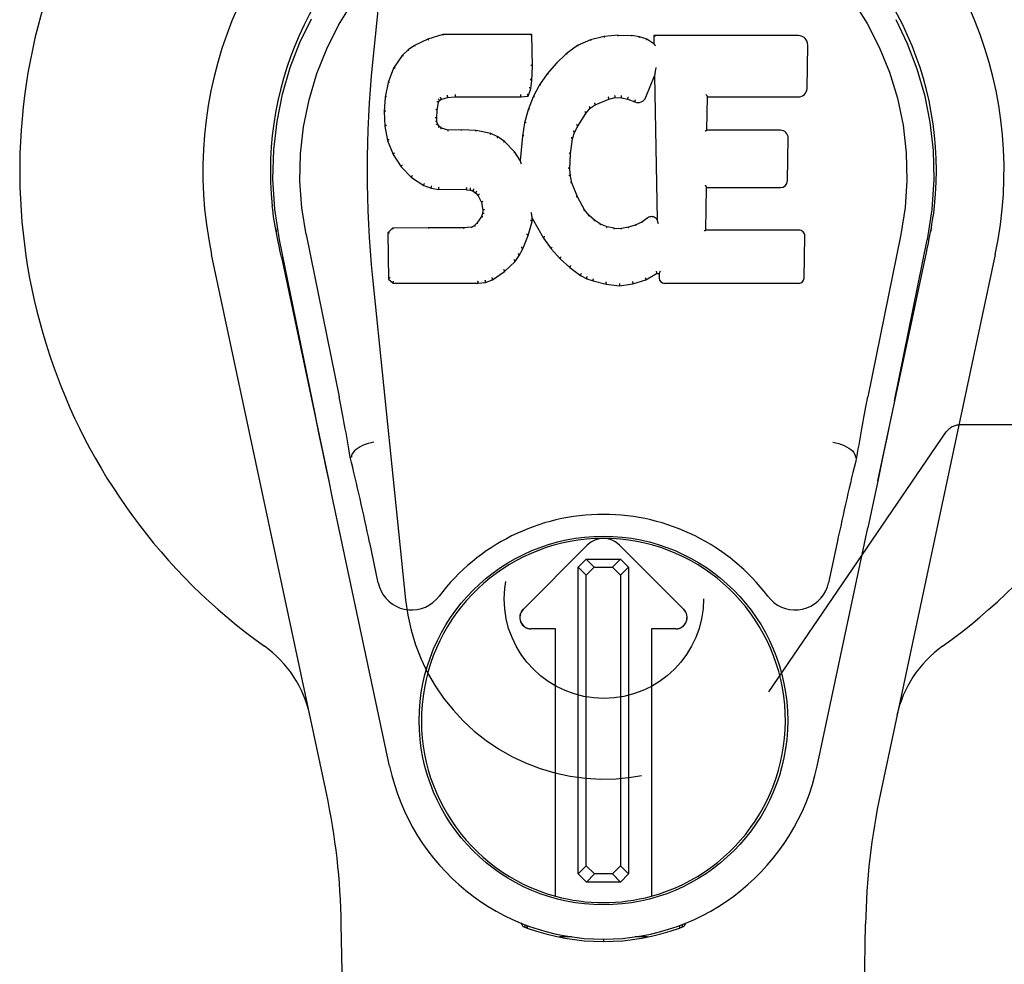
# Model space of a CAD drawing. Header units: inches. Extents: x 0 to 103, y 0 to 67.
# Tile 7 of 16: x 43.12 to 44.81, y 26.62 to 28.24. Entities that reach past the tile are written whole.
import ezdxf

# ---------------------------------------------------------------- set-up
doc = ezdxf.new("R2010")
doc.units = ezdxf.units.IN
doc.header["$LTSCALE"] = 5.686187
doc.header["$MEASUREMENT"] = 0
doc.linetypes.add('HIDDEN', pattern=[0.2, 0.1, -0.1])
doc.layers.add('DOOR_ASSEMBLY', color=7, linetype='CONTINUOUS')

msp = doc.modelspace()

# ---------------------------------------------------------------- linework, layer by layer
at = {"layer": 'DOOR_ASSEMBLY', "color": 8, "linetype": 'HIDDEN'}
for p, q in [((43.7841, 28.7228), (43.7274, 28.1693)), ((43.7274, 27.7994), (43.7841, 27.246)), ((44.714, 27.5347), (44.7151, 27.536)), ((45.0294, 27.5469), (44.7388, 27.5469)), ((44.4089, 27.0876), (44.714, 27.5347))]:
    msp.add_line(p, q, dxfattribs=at)
at = {"layer": 'DOOR_ASSEMBLY', "color": 7, "linetype": 'Continuous'}
for p, q in [((43.8484, 28.2178), (43.8226, 28.2096)), ((44.0013, 28.2178), (43.8484, 28.2178)), ((43.8485, 28.2172), (43.8484, 28.2178)), ((44.0007, 28.2172), (44.0013, 28.2178)), ((44.0025, 28.163), (44.0013, 28.2178)), ((44.126, 28.214), (44.1024, 28.2086)), ((44.1496, 28.2164), (44.126, 28.214)), ((44.1261, 28.2134), (44.126, 28.214)), ((44.1496, 28.2164), (44.1736, 28.2159)), ((44.1496, 28.2157), (44.1496, 28.2164)), ((44.1735, 28.2153), (44.1736, 28.2159)), ((44.1864, 28.2139), (44.1736, 28.2159)), ((44.1863, 28.2133), (44.1864, 28.2139)), ((44.1993, 28.2097), (44.1864, 28.2139)), ((44.4599, 28.2158), (44.2111, 28.2158)), ((44.2118, 28.2152), (44.2111, 28.2158)), ((44.2111, 28.2158), (44.2114, 28.2017)), ((43.7995, 28.199), (43.7884, 28.1913)), ((43.8226, 28.2096), (43.7995, 28.199)), ((43.7998, 28.1984), (43.7995, 28.199)), ((43.8229, 28.209), (43.8226, 28.2096)), ((44.0799, 28.1987), (44.0603, 28.1844)), ((44.1024, 28.2086), (44.0799, 28.1987)), ((44.0802, 28.1981), (44.0799, 28.1987)), ((44.1026, 28.208), (44.1024, 28.2086)), ((44.199, 28.2091), (44.1993, 28.2097)), ((44.2114, 28.2017), (44.1993, 28.2097)), ((44.2114, 28.2017), (44.212, 28.2006)), ((44.4747, 28.125), (44.476, 28.1994)), ((43.7785, 28.1818), (43.7637, 28.16)), ((43.7884, 28.1913), (43.7785, 28.1818)), ((43.7789, 28.1814), (43.7785, 28.1818)), ((43.7888, 28.1908), (43.7884, 28.1913)), ((44.0603, 28.1844), (44.0432, 28.168)), ((44.0607, 28.1839), (44.0603, 28.1844)), ((44.0011, 28.1386), (44.0025, 28.163)), ((44.0019, 28.163), (44.0025, 28.163)), ((44.0432, 28.168), (44.028, 28.1502)), ((44.0436, 28.1676), (44.0432, 28.168)), ((43.7637, 28.16), (43.754, 28.1353)), ((43.7643, 28.1597), (43.7637, 28.16)), ((44.028, 28.1502), (44.0147, 28.131)), ((44.0285, 28.1499), (44.028, 28.1502)), ((44.1975, 28.11), (44.2123, 28.1468)), ((44.2129, 28.1497), (44.2123, 28.1468)), ((44.2123, 28.1468), (44.2167, 27.8996)), ((44.2131, 28.1515), (44.213, 28.151)), ((44.2132, 28.1523), (44.2131, 28.1515)), ((44.2133, 28.153), (44.2132, 28.1523)), ((44.2135, 28.1541), (44.2133, 28.153)), ((44.2137, 28.1551), (44.2135, 28.1541)), ((44.2139, 28.1564), (44.2137, 28.1551)), ((44.2141, 28.1578), (44.2139, 28.1564)), ((44.2145, 28.1597), (44.2141, 28.1578)), ((44.2147, 28.1608), (44.2145, 28.1597)), ((43.754, 28.1353), (43.749, 28.1102)), ((43.7546, 28.1351), (43.754, 28.1353)), ((43.9995, 28.1243), (44.0011, 28.1386)), ((44.0005, 28.1387), (44.0011, 28.1386)), ((44.0147, 28.131), (44.0036, 28.1103)), ((44.0152, 28.1306), (44.0147, 28.131)), ((43.8694, 28.1144), (43.8694, 28.113)), ((43.8694, 28.1111), (43.8695, 28.1105)), ((43.9824, 28.113), (43.9823, 28.1144)), ((43.9824, 28.1105), (43.9951, 28.1116)), ((43.9824, 28.1111), (43.9824, 28.1105)), ((43.9946, 28.1121), (43.9951, 28.1116)), ((43.9951, 28.1116), (43.9995, 28.1243)), ((43.999, 28.1244), (43.9995, 28.1243)), ((44.3027, 28.111), (44.3033, 28.1104)), ((43.749, 28.1102), (43.7476, 28.0853)), ((43.7496, 28.1101), (43.749, 28.1102)), ((43.8386, 28.0876), (43.8406, 28.1006)), ((43.84, 28.1008), (43.8406, 28.1006)), ((43.8406, 28.1006), (43.8422, 28.1039)), ((43.8417, 28.1043), (43.8422, 28.1039)), ((43.8422, 28.1039), (43.8448, 28.106)), ((43.8445, 28.1065), (43.8448, 28.106)), ((43.8448, 28.106), (43.8561, 28.1095)), ((43.856, 28.11), (43.8561, 28.1095)), ((43.8561, 28.1095), (43.8695, 28.1105)), ((43.8695, 28.1105), (43.9824, 28.1105)), ((44.0036, 28.1103), (43.995, 28.0884)), ((44.0042, 28.11), (44.0036, 28.1103)), ((44.1015, 28.0908), (44.1103, 28.0968)), ((44.11, 28.0973), (44.1103, 28.0968)), ((44.1103, 28.0968), (44.1336, 28.1065)), ((44.1335, 28.107), (44.1336, 28.1065)), ((44.1336, 28.1065), (44.1444, 28.1092)), ((44.1443, 28.1098), (44.1444, 28.1092)), ((44.1444, 28.1092), (44.1553, 28.1091)), ((44.1554, 28.1096), (44.1553, 28.1091)), ((44.1553, 28.1091), (44.1667, 28.1064)), ((44.1669, 28.1069), (44.1667, 28.1064)), ((44.1667, 28.1064), (44.1783, 28.1019)), ((44.1786, 28.1024), (44.1783, 28.1019)), ((44.3023, 28.0532), (44.3033, 28.1104)), ((44.3033, 28.1104), (44.4599, 28.1104)), ((43.7482, 28.0853), (43.7476, 28.0853)), ((43.7476, 28.0853), (43.7488, 28.0603)), ((43.8377, 28.0736), (43.8386, 28.0876)), ((43.838, 28.0876), (43.8386, 28.0876)), ((43.995, 28.0884), (43.989, 28.0659)), ((43.9956, 28.0882), (43.995, 28.0884)), ((44.0804, 28.06), (44.0944, 28.0821)), ((44.0939, 28.0824), (44.0944, 28.0821)), ((44.0944, 28.0821), (44.1015, 28.0908)), ((44.1011, 28.0912), (44.1015, 28.0908)), ((43.7494, 28.0603), (43.7488, 28.0603)), ((43.7488, 28.0603), (43.7534, 28.0354)), ((43.8371, 28.0736), (43.8377, 28.0736)), ((43.8376, 28.0676), (43.8381, 28.0677)), ((43.8381, 28.0677), (43.8377, 28.0736)), ((43.8396, 28.063), (43.8381, 28.0677)), ((43.839, 28.0627), (43.8396, 28.063)), ((43.8423, 28.0593), (43.8396, 28.063)), ((43.989, 28.0659), (43.9852, 28.0432)), ((43.9896, 28.0658), (43.989, 28.0659)), ((44.0799, 28.0603), (44.0804, 28.06)), ((43.8418, 28.0589), (43.8423, 28.0593)), ((43.8459, 28.0566), (43.8423, 28.0593)), ((43.8457, 28.056), (43.8459, 28.0566)), ((43.8574, 28.0534), (43.8459, 28.0566)), ((43.8805, 28.0541), (43.8574, 28.0534)), ((43.8574, 28.0527), (43.8574, 28.0534)), ((43.8804, 28.0529), (43.8805, 28.0535)), ((43.9055, 28.0528), (43.8805, 28.0541)), ((43.8805, 28.0535), (43.8805, 28.0541)), ((43.9054, 28.0522), (43.9055, 28.0528)), ((43.9306, 28.0473), (43.9055, 28.0528)), ((43.9304, 28.0467), (43.9306, 28.0473)), ((43.9431, 28.0416), (43.9306, 28.0473)), ((43.9852, 28.0432), (43.9815, 28.001)), ((43.9857, 28.0431), (43.9852, 28.0432)), ((44.0714, 28.0382), (44.0749, 28.0493)), ((44.0744, 28.0495), (44.0749, 28.0493)), ((44.0749, 28.0493), (44.0804, 28.06)), ((44.3017, 28.0526), (44.3023, 28.0532)), ((44.4289, 28.0532), (44.3023, 28.0532)), ((43.754, 28.0356), (43.7534, 28.0354)), ((43.7534, 28.0354), (43.7627, 28.0117)), ((43.9428, 28.041), (43.9431, 28.0416)), ((43.9542, 28.0337), (43.9431, 28.0416)), ((43.9538, 28.0333), (43.9542, 28.0337)), ((43.9723, 28.0155), (43.9542, 28.0337)), ((44.0679, 28.0126), (44.0714, 28.0382)), ((44.0708, 28.0383), (44.0714, 28.0382)), ((44.441, 27.9665), (44.4423, 28.0396)), ((43.7632, 28.012), (43.7627, 28.0117)), ((43.7627, 28.0117), (43.7767, 27.9903)), ((43.9719, 28.0151), (43.9723, 28.0155)), ((43.9815, 28.001), (43.9723, 28.0155)), ((44.0667, 27.9865), (44.0679, 28.0126)), ((44.0673, 28.0126), (44.0679, 28.0126)), ((43.982, 27.9992), (43.9815, 28.001)), ((43.7772, 27.9907), (43.7767, 27.9903)), ((43.7767, 27.9903), (43.7945, 27.972)), ((44.0661, 27.9865), (44.0667, 27.9865)), ((44.0677, 27.9744), (44.0667, 27.9865)), ((43.7948, 27.9725), (43.7945, 27.972)), ((43.7945, 27.972), (43.8159, 27.9582)), ((43.8161, 27.9587), (43.8159, 27.9582)), ((44.0671, 27.9743), (44.0677, 27.9744)), ((44.0703, 27.9625), (44.0677, 27.9744)), ((44.0697, 27.9623), (44.0703, 27.9625)), ((44.0797, 27.9385), (44.0703, 27.9625)), ((43.8159, 27.9582), (43.8285, 27.9535)), ((43.8286, 27.9541), (43.8285, 27.9535)), ((43.8285, 27.9535), (43.8414, 27.9513)), ((43.8415, 27.9519), (43.8414, 27.9513)), ((43.8892, 27.9509), (43.8414, 27.9513)), ((43.8892, 27.9514), (43.8892, 27.9509)), ((43.8892, 27.9509), (43.8956, 27.9503)), ((43.8957, 27.9508), (43.8956, 27.9503)), ((43.8956, 27.9503), (43.9007, 27.9486)), ((43.9009, 27.9491), (43.9007, 27.9486)), ((43.9007, 27.9486), (43.9051, 27.9452)), ((43.9055, 27.9457), (43.9051, 27.9452)), ((43.9051, 27.9452), (43.9091, 27.9406)), ((44.3005, 27.8816), (44.3018, 27.9547)), ((44.3012, 27.9552), (44.3018, 27.9547)), ((44.3018, 27.9547), (44.4289, 27.9547)), ((43.9095, 27.941), (43.9091, 27.9406)), ((43.9091, 27.9406), (43.9149, 27.9289)), ((43.9155, 27.9291), (43.9149, 27.9289)), ((43.9149, 27.9289), (43.9173, 27.9156)), ((44.0792, 27.9383), (44.0797, 27.9385)), ((44.0922, 27.9162), (44.0797, 27.9385)), ((43.9168, 27.9098), (43.915, 27.9046)), ((43.9173, 27.9156), (43.9168, 27.9098)), ((43.9174, 27.9096), (43.9168, 27.9098)), ((43.9179, 27.9156), (43.9173, 27.9156)), ((44.0006, 27.9107), (44.0004, 27.9118)), ((44.0008, 27.91), (44.0006, 27.9107)), ((44.0009, 27.9094), (44.0008, 27.91)), ((44.001, 27.9087), (44.0009, 27.9094)), ((44.0012, 27.9081), (44.001, 27.9087)), ((44.0013, 27.9075), (44.0012, 27.9081)), ((44.0917, 27.9158), (44.0922, 27.9162)), ((44.1001, 27.9068), (44.0922, 27.9162)), ((43.9067, 27.8936), (43.9022, 27.8891)), ((43.915, 27.9046), (43.9067, 27.8936)), ((43.9072, 27.8931), (43.9067, 27.8936)), ((43.9155, 27.9043), (43.915, 27.9046)), ((43.9948, 27.872), (44.0017, 27.896)), ((44.0011, 27.8961), (44.0017, 27.896)), ((44.0014, 27.9068), (44.0013, 27.9075)), ((44.0017, 27.896), (44.0022, 27.9019)), ((44.0022, 27.9019), (44.0018, 27.9038)), ((44.0022, 27.9019), (44.0214, 27.8679)), ((44.0996, 27.9064), (44.1001, 27.9068)), ((44.1094, 27.8985), (44.1001, 27.9068)), ((44.109, 27.898), (44.1094, 27.8985)), ((44.1196, 27.8916), (44.1094, 27.8985)), ((44.1193, 27.891), (44.1196, 27.8916)), ((44.1307, 27.8871), (44.1196, 27.8916)), ((44.1906, 27.8954), (44.1793, 27.8901)), ((44.2011, 27.9025), (44.1906, 27.8954)), ((44.191, 27.8948), (44.1906, 27.8954)), ((44.2014, 27.902), (44.2011, 27.9025)), ((44.2173, 27.8975), (44.2167, 27.8996)), ((44.2167, 27.8996), (44.2167, 27.8996)), ((44.2194, 27.8921), (44.2187, 27.8942)), ((43.5609, 27.8827), (43.5604, 27.8855)), ((43.5627, 27.8733), (43.5609, 27.8827)), ((43.5614, 27.8808), (43.5619, 27.8784)), ((43.613, 27.874), (43.67, 27.595)), ((43.7617, 27.8847), (43.7537, 27.8766)), ((43.7543, 27.8764), (43.7537, 27.8766)), ((43.7537, 27.8766), (43.7551, 27.7974)), ((43.8234, 27.8853), (43.7617, 27.8847)), ((43.7619, 27.8841), (43.7617, 27.8847)), ((43.8841, 27.8856), (43.8234, 27.8853)), ((43.8234, 27.8847), (43.8234, 27.8853)), ((43.8234, 27.8847), (43.8234, 27.8841)), ((43.8977, 27.8867), (43.8841, 27.8856)), ((43.8841, 27.885), (43.8841, 27.8856)), ((43.9022, 27.8891), (43.8977, 27.8867)), ((43.8979, 27.8861), (43.8977, 27.8867)), ((43.9026, 27.8886), (43.9022, 27.8891)), ((44.1306, 27.8865), (44.1307, 27.8871)), ((44.1429, 27.8849), (44.1307, 27.8871)), ((44.1429, 27.8849), (44.1553, 27.8844)), ((44.1429, 27.8843), (44.1429, 27.8849)), ((44.1674, 27.8863), (44.1553, 27.8844)), ((44.1554, 27.8838), (44.1553, 27.8844)), ((44.1793, 27.8901), (44.1674, 27.8863)), ((44.1675, 27.8857), (44.1674, 27.8863)), ((44.1796, 27.8895), (44.1793, 27.8901)), ((44.2999, 27.881), (44.3005, 27.8816)), ((44.4605, 27.8816), (44.3005, 27.8816)), ((44.636, 27.874), (44.579, 27.595)), ((44.686, 27.8722), (44.6876, 27.8805)), ((44.6876, 27.8808), (44.6871, 27.8784)), ((44.6876, 27.8805), (44.6885, 27.8855)), ((44.688, 27.8832), (44.6876, 27.8808)), ((44.6885, 27.8855), (44.688, 27.8832)), ((43.5633, 27.8703), (43.5627, 27.8733)), ((43.5639, 27.8672), (43.5633, 27.8703)), ((43.5645, 27.864), (43.5639, 27.8672)), ((43.5666, 27.8541), (43.5645, 27.864)), ((43.624, 27.5879), (43.5675, 27.8648)), ((43.9856, 27.8492), (43.9948, 27.872)), ((43.9943, 27.8722), (43.9948, 27.872)), ((44.0218, 27.8682), (44.0214, 27.8679)), ((44.0214, 27.8679), (44.0346, 27.8492)), ((44.4696, 27.7989), (44.4709, 27.8711)), ((44.625, 27.5879), (44.6815, 27.8648)), ((44.6814, 27.8492), (44.6834, 27.8591)), ((44.6834, 27.8591), (44.685, 27.8668)), ((44.685, 27.8668), (44.6855, 27.8695)), ((44.6855, 27.8695), (44.686, 27.8722)), ((43.5686, 27.8443), (43.5666, 27.8541)), ((43.5706, 27.8348), (43.5686, 27.8443)), ((43.9798, 27.838), (43.9856, 27.8492)), ((43.9851, 27.8495), (43.9856, 27.8492)), ((44.035, 27.8495), (44.0346, 27.8492)), ((44.0346, 27.8492), (44.0499, 27.8323)), ((43.648, 26.9138), (43.4506, 27.8398)), ((43.5706, 27.8348), (43.6525, 27.4506)), ((43.9546, 27.8102), (43.9725, 27.8274)), ((43.972, 27.8278), (43.9725, 27.8274)), ((43.9725, 27.8274), (43.9798, 27.838)), ((43.9793, 27.8383), (43.9798, 27.838)), ((44.0503, 27.8327), (44.0499, 27.8323)), ((44.0499, 27.8323), (44.0669, 27.8171)), ((44.5965, 27.4506), (44.6783, 27.8348)), ((44.7983, 27.8398), (44.601, 26.9138)), ((43.9338, 27.796), (43.9546, 27.8102)), ((43.9543, 27.8106), (43.9546, 27.8102)), ((44.0673, 27.8175), (44.0669, 27.8171)), ((44.0669, 27.8171), (44.0852, 27.8032)), ((44.1972, 27.7959), (44.2158, 27.8071)), ((44.2156, 27.8076), (44.2158, 27.8071)), ((44.2158, 27.8071), (44.2202, 27.8071)), ((44.2207, 27.8076), (44.2202, 27.8071)), ((44.2202, 27.8071), (44.2203, 27.7989)), ((43.7557, 27.7976), (43.7551, 27.7974)), ((43.7551, 27.7974), (43.7627, 27.79)), ((43.7629, 27.7905), (43.7627, 27.79)), ((43.7627, 27.79), (43.9088, 27.79)), ((43.9088, 27.79), (43.9216, 27.7916)), ((43.9088, 27.7905), (43.9088, 27.79)), ((43.9215, 27.7922), (43.9216, 27.7916)), ((43.9216, 27.7916), (43.9338, 27.796)), ((43.9335, 27.7965), (43.9338, 27.796)), ((44.0855, 27.8036), (44.0852, 27.8032)), ((44.0852, 27.8032), (44.0957, 27.7978)), ((44.0959, 27.7983), (44.0957, 27.7978)), ((44.0957, 27.7978), (44.1067, 27.794)), ((44.1069, 27.7946), (44.1067, 27.794)), ((44.1067, 27.794), (44.129, 27.7884)), ((44.1749, 27.7896), (44.175, 27.789)), ((44.175, 27.789), (44.1972, 27.7959)), ((44.1969, 27.7964), (44.1972, 27.7959)), ((44.2294, 27.79), (44.4605, 27.79)), ((44.1291, 27.7889), (44.129, 27.7884)), ((44.129, 27.7884), (44.1519, 27.7858)), ((44.1519, 27.7858), (44.175, 27.789)), ((44.1519, 27.7864), (44.1519, 27.7858)), ((43.6911, 27.4912), (43.689, 27.4909)), ((44.5579, 27.4912), (44.5599, 27.4909)), ((44.5851, 27.3966), (44.5794, 27.3698)), ((43.7568, 26.9602), (43.6695, 27.3698)), ((44.4922, 26.9602), (44.5794, 27.3698)), ((43.7372, 27.2754), (43.7225, 27.3445)), ((43.9863, 27.2296), (44.0966, 27.34)), ((44.0967, 27.3399), (43.9864, 27.2295)), ((44.2626, 27.2295), (44.1522, 27.3399)), ((44.1523, 27.34), (44.2627, 27.2296)), ((44.5265, 27.3445), (44.5118, 27.2754)), ((44.0812, 27.3021), (44.095, 27.3161)), ((44.095, 27.3161), (44.1538, 27.3161)), ((44.095, 27.3161), (44.1088, 27.3023)), ((44.1401, 27.3023), (44.1538, 27.3161)), ((44.1538, 27.3161), (44.1678, 27.3022)), ((44.0949, 27.2883), (44.0812, 27.3021)), ((44.0812, 26.7748), (44.0812, 27.3021)), ((44.1088, 27.3023), (44.0949, 27.2883)), ((44.1088, 27.3023), (44.1401, 27.3023)), ((44.154, 27.2884), (44.1401, 27.3023)), ((44.1678, 27.3022), (44.154, 27.2884)), ((44.1678, 27.3022), (44.1678, 26.7749)), ((44.0949, 26.7885), (44.0949, 27.2883)), ((44.154, 27.2884), (44.154, 26.7886)), ((44.0419, 27.1961), (44.0002, 27.1961)), ((44.0418, 27.196), (44.0002, 27.196)), ((44.0418, 27.196), (44.0419, 27.1961)), ((44.0418, 26.7366), (44.0418, 27.196)), ((44.0419, 26.7366), (44.0419, 27.1961)), ((44.2488, 27.1961), (44.207, 27.1961)), ((44.2072, 27.196), (44.207, 27.1961)), ((44.207, 27.1961), (44.207, 26.7366)), ((44.2488, 27.196), (44.2072, 27.196)), ((44.2072, 27.196), (44.2072, 26.7366)), ((44.0812, 26.7748), (44.0949, 26.7885)), ((44.0951, 26.7609), (44.0812, 26.7748)), ((44.0949, 26.7885), (44.1089, 26.7747)), ((44.1089, 26.7747), (44.0951, 26.7609)), ((44.1402, 26.7747), (44.1089, 26.7747)), ((44.1402, 26.7747), (44.154, 26.7886)), ((44.154, 26.7609), (44.1402, 26.7747)), ((44.154, 26.7886), (44.1678, 26.7749)), ((44.1678, 26.7749), (44.154, 26.7609)), ((44.154, 26.7609), (44.0951, 26.7609)), ((43.9857, 26.6849), (43.983, 26.6906)), ((44.266, 26.6906), (44.2632, 26.6849)), ((43.746, 22.5489), (43.6737, 26.6883)), ((43.9893, 26.688), (43.9892, 26.6835)), ((44.2597, 26.688), (44.2597, 26.6835)), ((44.503, 22.5489), (44.5752, 26.6883)), ((44.0698, 26.6668), (44.0488, 26.6665)), ((44.1245, 26.6626), (44.1245, 26.6586)), ((44.2001, 26.6665), (44.1792, 26.6668))]:
    msp.add_line(p, q, dxfattribs=at)
for points in [[(43.613, 27.874), (43.6057, 27.9197), (43.6026, 27.9658), (43.6036, 28.0126), (43.6087, 28.0592), (43.6182, 28.1055), (43.6317, 28.1505), (43.6487, 28.1933), (43.669, 28.2335), (43.692, 28.2707)], [(44.5547, 28.2741), (44.5781, 28.2368), (44.5988, 28.1962), (44.6164, 28.1531), (44.6301, 28.1081), (44.6398, 28.0617)], [(43.5675, 27.8647), (43.5593, 27.9174), (43.5561, 27.9691), (43.5575, 28.0194), (43.5631, 28.0681), (43.5727, 28.1154), (43.586, 28.1607), (43.6026, 28.2039), (43.6223, 28.2449)], [(44.6273, 28.2437), (44.647, 28.2023), (44.6636, 28.1589), (44.6766, 28.1139), (44.686, 28.0671), (44.6916, 28.0184), (44.6929, 27.9682), (44.6896, 27.9168), (44.6815, 27.8647)], [(43.8485, 28.2172), (43.8485, 28.2172), (43.8486, 28.2171), (43.8486, 28.2171), (43.8487, 28.2169), (43.8487, 28.2168), (43.8488, 28.2166)], [(44.0001, 28.2172), (43.9999, 28.2172), (43.9997, 28.2171), (43.9995, 28.2171), (43.9993, 28.2169), (43.999, 28.2168), (43.9988, 28.2166)], [(44.1264, 28.2128), (44.1264, 28.213), (44.1263, 28.2131), (44.1263, 28.2132), (44.1262, 28.2133), (44.1262, 28.2134), (44.1261, 28.2134)], [(44.1497, 28.2151), (44.1496, 28.2153), (44.1496, 28.2154), (44.1496, 28.2156), (44.1496, 28.2156), (44.1496, 28.2157), (44.1496, 28.2157)], [(44.1734, 28.2147), (44.1734, 28.2149), (44.1734, 28.215), (44.1735, 28.2151), (44.1735, 28.2152), (44.1735, 28.2153), (44.1735, 28.2153)], [(44.1858, 28.2128), (44.1859, 28.2129), (44.186, 28.2131), (44.1861, 28.2132), (44.1861, 28.2133), (44.1862, 28.2133), (44.1863, 28.2133)], [(44.2138, 28.2146), (44.2135, 28.2147), (44.2132, 28.2149), (44.213, 28.215), (44.2128, 28.2151), (44.2126, 28.2151), (44.2124, 28.2151)], [(43.7999, 28.1985), (43.8, 28.1985), (43.8001, 28.1985), (43.8002, 28.1985), (43.8004, 28.1984), (43.8006, 28.1983), (43.8008, 28.1981)], [(43.8229, 28.209), (43.823, 28.209), (43.8231, 28.209), (43.8232, 28.2089), (43.8233, 28.2088), (43.8234, 28.2087), (43.8236, 28.2086)], [(44.0812, 28.1978), (44.081, 28.198), (44.0808, 28.1981), (44.0806, 28.1981), (44.0805, 28.1982), (44.0804, 28.1982), (44.0802, 28.1981)], [(44.1032, 28.2075), (44.1031, 28.2077), (44.103, 28.2078), (44.1029, 28.2079), (44.1028, 28.208), (44.1027, 28.208), (44.1026, 28.208)], [(44.1982, 28.2087), (44.1983, 28.2089), (44.1985, 28.209), (44.1986, 28.2091), (44.1988, 28.2091), (44.1989, 28.2092), (44.199, 28.2091)], [(44.214, 28.1983), (44.2137, 28.1987), (44.2135, 28.1991), (44.2132, 28.1995), (44.2129, 28.1999), (44.2127, 28.2001), (44.2124, 28.2003)], [(43.779, 28.1814), (43.7792, 28.1815), (43.7794, 28.1816), (43.7796, 28.1816), (43.7799, 28.1816), (43.7802, 28.1815), (43.7804, 28.1814)], [(43.7888, 28.1908), (43.789, 28.1909), (43.7891, 28.1909), (43.7893, 28.1909), (43.7895, 28.1909), (43.7897, 28.1908), (43.79, 28.1906)], [(44.0619, 28.1837), (44.0616, 28.1839), (44.0614, 28.184), (44.0612, 28.184), (44.061, 28.184), (44.0608, 28.184), (44.0606, 28.1839)], [(44.0019, 28.163), (44.0018, 28.1634), (44.0016, 28.1638), (44.0013, 28.164), (44.0009, 28.1642), (44.0004, 28.1644), (43.9999, 28.1644)], [(44.045, 28.1676), (44.0448, 28.1677), (44.0445, 28.1678), (44.0443, 28.1678), (44.044, 28.1678), (44.0438, 28.1677), (44.0436, 28.1675)], [(43.7643, 28.1597), (43.7645, 28.1599), (43.7647, 28.16), (43.765, 28.1601), (43.7653, 28.1602), (43.7657, 28.1602), (43.766, 28.1601)], [(44.03, 28.15), (44.0297, 28.1501), (44.0294, 28.1502), (44.0292, 28.1502), (44.0289, 28.1501), (44.0287, 28.15), (44.0285, 28.1498)], [(44.213, 28.151), (44.213, 28.1508), (44.213, 28.1507), (44.2129, 28.1505)], [(44.2129, 28.1505), (44.2129, 28.1502), (44.2129, 28.1501), (44.2129, 28.1499)], [(43.7547, 28.1352), (43.7548, 28.1354), (43.7551, 28.1356), (43.7554, 28.1358), (43.7557, 28.1359), (43.7561, 28.1359), (43.7565, 28.1359)], [(44.0005, 28.1386), (44.0005, 28.139), (44.0003, 28.1394), (44, 28.1397), (43.9996, 28.1399), (43.9991, 28.1401), (43.9986, 28.1402)], [(44.0169, 28.131), (44.0165, 28.1311), (44.0162, 28.1311), (44.0159, 28.1311), (44.0156, 28.131), (44.0154, 28.1308), (44.0152, 28.1306)], [(43.7496, 28.1102), (43.7497, 28.1105), (43.75, 28.1108), (43.7503, 28.111), (43.7507, 28.1112), (43.7511, 28.1112), (43.7515, 28.1112)], [(43.8556, 28.1134), (43.8558, 28.113), (43.8559, 28.1125), (43.856, 28.1119), (43.8561, 28.1114), (43.8561, 28.1109), (43.8561, 28.1105), (43.8561, 28.1102), (43.856, 28.11)], [(43.8694, 28.113), (43.8695, 28.1125), (43.8695, 28.1121), (43.8695, 28.1117), (43.8695, 28.1114), (43.8695, 28.1112), (43.8694, 28.1111)], [(43.9824, 28.1111), (43.9824, 28.1112), (43.9824, 28.1114), (43.9824, 28.1117), (43.9824, 28.1121), (43.9824, 28.1125), (43.9824, 28.113)], [(43.9947, 28.1125), (43.9948, 28.1127), (43.9947, 28.1131), (43.9946, 28.1134), (43.9944, 28.1139), (43.9942, 28.1143), (43.9939, 28.1147), (43.9935, 28.1151), (43.9932, 28.1154)], [(43.999, 28.1246), (43.9989, 28.1249), (43.9988, 28.1253), (43.9985, 28.1256), (43.9981, 28.1259), (43.9976, 28.1261), (43.997, 28.1262)], [(44.1443, 28.1098), (44.1444, 28.1099), (44.1444, 28.1101), (44.1444, 28.1105), (44.1444, 28.1109), (44.1444, 28.1115), (44.1443, 28.1121), (44.1442, 28.1126), (44.1441, 28.1131)], [(44.1554, 28.1096), (44.1553, 28.1097), (44.1553, 28.1099), (44.1553, 28.1103), (44.1553, 28.1108), (44.1553, 28.1113), (44.1554, 28.1119), (44.1555, 28.1125), (44.1556, 28.113)], [(44.3007, 28.1143), (44.301, 28.1142), (44.3012, 28.1139), (44.3015, 28.1137), (44.3017, 28.1135), (44.3019, 28.1132), (44.3021, 28.113)], [(44.3021, 28.113), (44.3023, 28.1127), (44.3024, 28.1125), (44.3025, 28.1122), (44.3026, 28.112), (44.3027, 28.1118), (44.3027, 28.1116)], [(43.8381, 28.1027), (43.8386, 28.1026), (43.8391, 28.1024), (43.8395, 28.1021), (43.8398, 28.1017), (43.84, 28.1013), (43.84, 28.1009)], [(43.8401, 28.1069), (43.8407, 28.1066), (43.8411, 28.1062), (43.8415, 28.1058), (43.8418, 28.1053), (43.8419, 28.1048), (43.8418, 28.1044)], [(43.8435, 28.1097), (43.8438, 28.1093), (43.8441, 28.1089), (43.8444, 28.1085), (43.8446, 28.108), (43.8447, 28.1076), (43.8447, 28.1071), (43.8447, 28.1068), (43.8446, 28.1066)], [(44.0059, 28.1105), (44.0056, 28.1106), (44.0052, 28.1106), (44.0049, 28.1105), (44.0046, 28.1104), (44.0043, 28.1102), (44.0041, 28.1099)], [(44.1011, 28.0913), (44.1013, 28.0916), (44.1013, 28.0919), (44.1012, 28.0923), (44.1011, 28.0927), (44.1008, 28.0931), (44.1005, 28.0934), (44.1001, 28.0938), (44.0997, 28.0941)], [(44.11, 28.0973), (44.1102, 28.0975), (44.1102, 28.0978), (44.1102, 28.0982), (44.1101, 28.0986), (44.1099, 28.0991), (44.1097, 28.0996), (44.1094, 28.1), (44.109, 28.1004)], [(44.1335, 28.107), (44.1336, 28.1072), (44.1337, 28.1074), (44.1337, 28.1078), (44.1336, 28.1082), (44.1335, 28.1088), (44.1333, 28.1093), (44.1331, 28.1098), (44.1328, 28.1103)], [(44.1669, 28.1069), (44.1667, 28.1071), (44.1667, 28.1073), (44.1667, 28.1077), (44.1667, 28.1081), (44.1668, 28.1087), (44.167, 28.1092), (44.1672, 28.1097), (44.1675, 28.1102)], [(44.1793, 28.1056), (44.179, 28.1052), (44.1788, 28.1047), (44.1786, 28.1042), (44.1784, 28.1037), (44.1783, 28.1033), (44.1783, 28.1029), (44.1784, 28.1026), (44.1786, 28.1024)], [(43.7482, 28.0853), (43.7483, 28.0857), (43.7485, 28.086), (43.7488, 28.0863), (43.7492, 28.0865), (43.7496, 28.0866), (43.7501, 28.0866)], [(43.836, 28.0892), (43.8365, 28.0891), (43.837, 28.0889), (43.8374, 28.0887), (43.8377, 28.0884), (43.8379, 28.088), (43.838, 28.0876)], [(43.9975, 28.089), (43.997, 28.089), (43.9967, 28.089), (43.9963, 28.0889), (43.996, 28.0887), (43.9957, 28.0885), (43.9956, 28.0882)], [(44.0939, 28.0825), (44.094, 28.0828), (44.094, 28.0831), (44.0939, 28.0835), (44.0937, 28.0838), (44.0934, 28.0842), (44.0931, 28.0845), (44.0927, 28.0848), (44.0923, 28.0849)], [(43.7494, 28.0604), (43.7495, 28.0608), (43.7497, 28.0611), (43.75, 28.0614), (43.7504, 28.0617), (43.7508, 28.0619), (43.7514, 28.0619)], [(43.8352, 28.0749), (43.8356, 28.0749), (43.8361, 28.0748), (43.8365, 28.0746), (43.8368, 28.0743), (43.837, 28.074), (43.8371, 28.0735)], [(43.8356, 28.0685), (43.836, 28.0686), (43.8365, 28.0685), (43.8368, 28.0684), (43.8371, 28.0682), (43.8374, 28.0679), (43.8375, 28.0677)], [(43.8372, 28.0632), (43.8376, 28.0633), (43.8379, 28.0633), (43.8382, 28.0633), (43.8385, 28.0632), (43.8387, 28.063), (43.8389, 28.0629)], [(43.9916, 28.0667), (43.9911, 28.0668), (43.9907, 28.0667), (43.9903, 28.0666), (43.99, 28.0664), (43.9898, 28.0661), (43.9896, 28.0658)], [(44.0799, 28.0603), (44.08, 28.0607), (44.0799, 28.0611), (44.0797, 28.0616), (44.0793, 28.062), (44.0787, 28.0624), (44.0782, 28.0626)], [(44.6398, 28.0617), (44.6452, 28.0143), (44.6464, 27.9667), (44.6433, 27.9201), (44.636, 27.874)], [(43.8404, 28.0588), (43.8407, 28.059), (43.8409, 28.059), (43.8412, 28.0591), (43.8414, 28.0591), (43.8416, 28.059), (43.8417, 28.0589)], [(43.8448, 28.0556), (43.8449, 28.0558), (43.8451, 28.0559), (43.8452, 28.056), (43.8454, 28.056), (43.8455, 28.0561), (43.8456, 28.056)], [(43.8571, 28.0521), (43.8572, 28.0523), (43.8572, 28.0524), (43.8572, 28.0525), (43.8573, 28.0526), (43.8573, 28.0527), (43.8574, 28.0527)], [(43.9052, 28.0516), (43.9052, 28.0518), (43.9052, 28.0519), (43.9053, 28.052), (43.9053, 28.0521), (43.9054, 28.0522), (43.9054, 28.0522)], [(43.9298, 28.0462), (43.9299, 28.0464), (43.93, 28.0465), (43.9301, 28.0466), (43.9302, 28.0466), (43.9303, 28.0467), (43.9304, 28.0467)], [(43.9877, 28.0442), (43.9872, 28.0442), (43.9868, 28.0441), (43.9864, 28.0439), (43.9861, 28.0437), (43.9859, 28.0434), (43.9857, 28.0431)], [(44.0744, 28.0496), (44.0744, 28.05), (44.0743, 28.0504), (44.074, 28.0508), (44.0736, 28.0512), (44.0731, 28.0514), (44.0725, 28.0516)], [(44.2996, 28.052), (44.2999, 28.0521), (44.3002, 28.0523), (44.3004, 28.0524), (44.3006, 28.0525), (44.3008, 28.0525), (44.301, 28.0526)], [(43.754, 28.0357), (43.754, 28.036), (43.7542, 28.0364), (43.7544, 28.0368), (43.7548, 28.0371), (43.7553, 28.0373), (43.7559, 28.0375)], [(43.9418, 28.0407), (43.9421, 28.0409), (43.9423, 28.041), (43.9424, 28.0411), (43.9425, 28.0411), (43.9427, 28.0411), (43.9428, 28.0411)], [(43.9525, 28.0331), (43.9527, 28.0332), (43.953, 28.0333), (43.9532, 28.0334), (43.9534, 28.0334), (43.9536, 28.0334), (43.9537, 28.0333)], [(44.0708, 28.0384), (44.0708, 28.0388), (44.0706, 28.0391), (44.0703, 28.0395), (44.0699, 28.0398), (44.0694, 28.04), (44.0689, 28.0401)], [(43.7632, 28.012), (43.7632, 28.0125), (43.7633, 28.0129), (43.7635, 28.0133), (43.7639, 28.0137), (43.7644, 28.014), (43.765, 28.0142)], [(43.9703, 28.0153), (43.9706, 28.0153), (43.9709, 28.0154), (43.9712, 28.0154), (43.9714, 28.0154), (43.9716, 28.0153), (43.9718, 28.0152)], [(44.0673, 28.0127), (44.0672, 28.013), (44.067, 28.0134), (44.0667, 28.0137), (44.0663, 28.0139), (44.0658, 28.0141), (44.0653, 28.0142)], [(43.7771, 27.9908), (43.777, 27.991), (43.777, 27.9914), (43.7771, 27.9917), (43.7773, 27.9921), (43.7776, 27.9925), (43.7779, 27.9928), (43.7783, 27.9931), (43.7787, 27.9933)], [(43.9834, 27.9946), (43.9829, 27.9964), (43.9827, 27.9973), (43.9824, 27.998), (43.9822, 27.9986), (43.9821, 27.999)], [(44.0661, 27.9866), (44.066, 27.9869), (44.0658, 27.9872), (44.0655, 27.9875), (44.0651, 27.9877), (44.0646, 27.9878), (44.0641, 27.9878)], [(43.7948, 27.9725), (43.7947, 27.9728), (43.7946, 27.9731), (43.7947, 27.9735), (43.7948, 27.9739), (43.795, 27.9743), (43.7953, 27.9747), (43.7957, 27.9751), (43.7961, 27.9754)], [(43.8161, 27.9587), (43.8159, 27.9589), (43.8159, 27.9592), (43.8159, 27.9596), (43.816, 27.96), (43.8162, 27.9605), (43.8164, 27.961), (43.8167, 27.9614), (43.817, 27.9618)], [(44.0671, 27.9743), (44.0669, 27.9746), (44.0667, 27.9749), (44.0664, 27.9751), (44.066, 27.9752), (44.0656, 27.9753), (44.0652, 27.9753)], [(44.0697, 27.9624), (44.0696, 27.9627), (44.0693, 27.9629), (44.069, 27.963), (44.0687, 27.9631), (44.0683, 27.9632), (44.0679, 27.9631)], [(44.2993, 27.9586), (44.2995, 27.9584), (44.2998, 27.9582), (44.3, 27.9579), (44.3003, 27.9577), (44.3005, 27.9574), (44.3007, 27.9572)], [(43.8286, 27.9541), (43.8285, 27.9542), (43.8285, 27.9544), (43.8285, 27.9548), (43.8285, 27.9553), (43.8286, 27.9558), (43.8287, 27.9563), (43.8289, 27.9569), (43.8291, 27.9574)], [(43.8415, 27.9519), (43.8414, 27.952), (43.8414, 27.9522), (43.8414, 27.9526), (43.8414, 27.953), (43.8415, 27.9536), (43.8415, 27.9542), (43.8416, 27.9547), (43.8417, 27.9553)], [(43.8892, 27.9514), (43.8892, 27.9515), (43.8892, 27.9517), (43.8892, 27.9521), (43.8892, 27.9526), (43.8892, 27.9531), (43.8893, 27.9537), (43.8893, 27.9543), (43.8893, 27.9548)], [(43.8957, 27.9508), (43.8956, 27.9509), (43.8956, 27.9512), (43.8956, 27.9515), (43.8956, 27.952), (43.8957, 27.9525), (43.8958, 27.9531), (43.896, 27.9537), (43.8961, 27.9541)], [(43.9009, 27.9491), (43.9008, 27.9493), (43.9007, 27.9496), (43.9007, 27.95), (43.9008, 27.9504), (43.901, 27.9509), (43.9013, 27.9514), (43.9015, 27.9518), (43.9019, 27.9522)], [(43.9056, 27.9456), (43.9054, 27.9459), (43.9053, 27.9463), (43.9054, 27.9467), (43.9056, 27.9471), (43.9058, 27.9475), (43.9061, 27.9479), (43.9065, 27.9482), (43.9069, 27.9485)], [(43.9095, 27.9411), (43.9094, 27.9415), (43.9095, 27.9419), (43.9098, 27.9424), (43.9101, 27.9428), (43.9106, 27.9432), (43.9112, 27.9434)], [(44.3007, 27.9572), (44.3008, 27.9569), (44.301, 27.9567), (44.3011, 27.9564), (44.3012, 27.9562), (44.3012, 27.956), (44.3012, 27.9558)], [(43.9155, 27.9292), (43.9155, 27.9296), (43.9157, 27.93), (43.916, 27.9304), (43.9164, 27.9307), (43.9168, 27.9309), (43.9174, 27.9311)], [(44.0792, 27.9383), (44.079, 27.9385), (44.0788, 27.9387), (44.0785, 27.9388), (44.0781, 27.9388), (44.0778, 27.9388), (44.0774, 27.9388)], [(43.5604, 27.8855), (43.5593, 27.8918), (43.5583, 27.8981), (43.5573, 27.9044), (43.5565, 27.9107), (43.5557, 27.9168), (43.555, 27.923)], [(43.9175, 27.9098), (43.9176, 27.91), (43.9179, 27.9102), (43.9182, 27.9104), (43.9185, 27.9105), (43.9189, 27.9106), (43.9194, 27.9106)], [(43.9179, 27.9158), (43.918, 27.9161), (43.9182, 27.9164), (43.9185, 27.9167), (43.9189, 27.9169), (43.9194, 27.917), (43.9199, 27.9171)], [(44.09, 27.9161), (44.0904, 27.9161), (44.0907, 27.9162), (44.0909, 27.9162), (44.0912, 27.9161), (44.0914, 27.916), (44.0916, 27.9159)], [(44.6885, 27.8855), (44.6896, 27.8919), (44.6907, 27.8983), (44.6916, 27.9046), (44.6925, 27.9108), (44.6933, 27.9169), (44.694, 27.923)], [(43.9072, 27.8931), (43.9074, 27.8933), (43.9076, 27.8934), (43.9079, 27.8934), (43.9081, 27.8934), (43.9084, 27.8933), (43.9087, 27.8932)], [(43.9156, 27.9044), (43.9158, 27.9045), (43.916, 27.9047), (43.9163, 27.9047), (43.9166, 27.9048), (43.9169, 27.9048), (43.9173, 27.9047)], [(44.0011, 27.8962), (44.0011, 27.8965), (44.0009, 27.8969), (44.0006, 27.8972), (44.0002, 27.8975), (43.9997, 27.8977), (43.9992, 27.8978)], [(44.0016, 27.9056), (44.0016, 27.9059), (44.0015, 27.9061), (44.0014, 27.9068)], [(44.0018, 27.904), (44.0018, 27.9042), (44.0018, 27.9043), (44.0018, 27.9045), (44.0018, 27.9047), (44.0017, 27.9049), (44.0017, 27.9052), (44.0017, 27.9054), (44.0016, 27.9056)], [(44.0982, 27.9064), (44.0985, 27.9065), (44.0987, 27.9066), (44.099, 27.9066), (44.0992, 27.9066), (44.0994, 27.9065), (44.0996, 27.9064)], [(44.1078, 27.8978), (44.1081, 27.8979), (44.1083, 27.898), (44.1085, 27.8981), (44.1087, 27.8981), (44.1089, 27.898), (44.109, 27.8979)], [(44.1184, 27.8906), (44.1186, 27.8908), (44.1188, 27.8909), (44.1189, 27.891), (44.119, 27.891), (44.1192, 27.891), (44.1193, 27.891)], [(44.1919, 27.8945), (44.1917, 27.8946), (44.1915, 27.8947), (44.1913, 27.8948), (44.1912, 27.8948), (44.1911, 27.8948), (44.191, 27.8948)], [(44.2166, 27.8997), (44.2159, 27.9006), (44.2152, 27.9014), (44.2145, 27.902), (44.2138, 27.9026), (44.213, 27.9031), (44.2123, 27.9035), (44.2115, 27.9039), (44.2107, 27.9042), (44.2099, 27.9044), (44.2091, 27.9045), (44.2083, 27.9046), (44.2075, 27.9047)], [(44.2187, 27.8942), (44.2183, 27.8952), (44.218, 27.896), (44.2177, 27.8967), (44.2175, 27.8972)], [(43.5605, 27.8855), (43.5607, 27.8843), (43.5614, 27.8808)], [(43.7546, 27.8766), (43.7548, 27.8768), (43.755, 27.8769), (43.7553, 27.877), (43.7556, 27.877), (43.756, 27.877), (43.7563, 27.877)], [(43.762, 27.8841), (43.7621, 27.8841), (43.7622, 27.884), (43.7624, 27.8839), (43.7625, 27.8838), (43.7626, 27.8837), (43.7628, 27.8835)], [(43.8841, 27.885), (43.8841, 27.885), (43.8841, 27.8849), (43.8841, 27.8848), (43.8842, 27.8847), (43.8842, 27.8846), (43.8842, 27.8844)], [(43.8979, 27.8861), (43.898, 27.8861), (43.8981, 27.886), (43.8982, 27.8859), (43.8983, 27.8858), (43.8984, 27.8857), (43.8985, 27.8855)], [(43.9027, 27.8886), (43.9028, 27.8887), (43.903, 27.8887), (43.9032, 27.8887), (43.9034, 27.8886), (43.9036, 27.8885), (43.9038, 27.8884)], [(43.9943, 27.8721), (43.9943, 27.8726), (43.9942, 27.8731), (43.9939, 27.8735), (43.9935, 27.8738), (43.993, 27.874), (43.9924, 27.8742)], [(44.13, 27.886), (44.1301, 27.8862), (44.1302, 27.8863), (44.1303, 27.8864), (44.1304, 27.8865), (44.1305, 27.8865), (44.1306, 27.8865)], [(44.1426, 27.8837), (44.1427, 27.8839), (44.1427, 27.884), (44.1428, 27.8841), (44.1428, 27.8842), (44.1428, 27.8843), (44.1429, 27.8843)], [(44.1555, 27.8832), (44.1554, 27.8834), (44.1554, 27.8835), (44.1554, 27.8836), (44.1554, 27.8837), (44.1554, 27.8838), (44.1554, 27.8838)], [(44.168, 27.8851), (44.1679, 27.8853), (44.1678, 27.8854), (44.1678, 27.8855), (44.1677, 27.8856), (44.1676, 27.8856), (44.1676, 27.8857)], [(44.1803, 27.8891), (44.1801, 27.8893), (44.18, 27.8894), (44.1799, 27.8895), (44.1798, 27.8895), (44.1797, 27.8896), (44.1796, 27.8896)], [(44.2979, 27.8804), (44.2982, 27.8806), (44.2984, 27.8807), (44.2987, 27.8808), (44.2989, 27.8809), (44.2991, 27.881), (44.2993, 27.881)], [(44.0218, 27.8683), (44.0217, 27.8687), (44.0218, 27.8691), (44.0221, 27.8696), (44.0225, 27.87), (44.023, 27.8704), (44.0235, 27.8706)], [(43.9793, 27.8383), (43.9794, 27.8387), (43.9794, 27.8392), (43.9791, 27.8397), (43.9787, 27.8401), (43.9782, 27.8405), (43.9776, 27.8407)], [(43.9851, 27.8494), (43.9852, 27.8499), (43.985, 27.8503), (43.9848, 27.8508), (43.9844, 27.8511), (43.9838, 27.8514), (43.9833, 27.8516)], [(44.035, 27.8495), (44.0349, 27.8498), (44.0349, 27.8502), (44.035, 27.8505), (44.0352, 27.8509), (44.0354, 27.8513), (44.0358, 27.8516), (44.0362, 27.8519), (44.0366, 27.8521)], [(44.6784, 27.8348), (44.6794, 27.8396), (44.6814, 27.8492)], [(43.972, 27.8278), (43.9722, 27.8281), (43.9722, 27.8285), (43.9721, 27.8288), (43.9719, 27.8292), (43.9717, 27.8296), (43.9713, 27.8299), (43.9709, 27.8302), (43.9705, 27.8305)], [(44.0502, 27.8327), (44.0501, 27.8329), (44.0501, 27.8332), (44.0501, 27.8336), (44.0503, 27.834), (44.0505, 27.8344), (44.0508, 27.8348), (44.0512, 27.8351), (44.0517, 27.8354)], [(43.9542, 27.8106), (43.9544, 27.8108), (43.9545, 27.8112), (43.9544, 27.8116), (43.9543, 27.812), (43.9541, 27.8124), (43.9538, 27.8128), (43.9534, 27.8132), (43.953, 27.8135)], [(44.0673, 27.8176), (44.0671, 27.8178), (44.0671, 27.8181), (44.0671, 27.8185), (44.0673, 27.8189), (44.0675, 27.8194), (44.0678, 27.8198), (44.0682, 27.8202), (44.0686, 27.8204)], [(44.0855, 27.8037), (44.0853, 27.8039), (44.0853, 27.8042), (44.0853, 27.8046), (44.0854, 27.805), (44.0856, 27.8055), (44.0859, 27.8059), (44.0862, 27.8063), (44.0866, 27.8067)], [(44.2151, 27.811), (44.2152, 27.8108), (44.2153, 27.8106), (44.2154, 27.8103), (44.2154, 27.8101), (44.2155, 27.8098), (44.2156, 27.8096)], [(44.2156, 27.8096), (44.2157, 27.8091), (44.2158, 27.8087), (44.2158, 27.8083), (44.2158, 27.808), (44.2157, 27.8078), (44.2157, 27.8076)], [(44.2213, 27.8096), (44.2211, 27.8093), (44.221, 27.8091), (44.2209, 27.8088), (44.2208, 27.8086), (44.2208, 27.8084), (44.2207, 27.8082)], [(44.2227, 27.811), (44.2224, 27.8108), (44.2222, 27.8106), (44.2219, 27.8103), (44.2217, 27.8101), (44.2215, 27.8098), (44.2213, 27.8096)], [(43.7557, 27.798), (43.7558, 27.7984), (43.7559, 27.7987), (43.7562, 27.7991), (43.7566, 27.7994), (43.7571, 27.7996), (43.7576, 27.7998)], [(43.7629, 27.7906), (43.7628, 27.7908), (43.7627, 27.791), (43.7627, 27.7913), (43.7628, 27.7917), (43.7629, 27.7921), (43.763, 27.7925)], [(43.763, 27.7925), (43.7631, 27.7927), (43.7632, 27.793), (43.7633, 27.7932), (43.7635, 27.7935), (43.7636, 27.7937), (43.7637, 27.7939)], [(43.9088, 27.7925), (43.9088, 27.7927), (43.9088, 27.793), (43.9087, 27.7932), (43.9087, 27.7935), (43.9087, 27.7937), (43.9087, 27.7939)], [(43.9088, 27.7905), (43.9088, 27.7906), (43.9089, 27.7908), (43.9089, 27.7911), (43.9089, 27.7915), (43.9088, 27.792), (43.9088, 27.7925)], [(43.9214, 27.7922), (43.9216, 27.7923), (43.9216, 27.7926), (43.9216, 27.7929), (43.9216, 27.7934), (43.9215, 27.7939), (43.9214, 27.7945), (43.9212, 27.795), (43.921, 27.7955)], [(43.9335, 27.7964), (43.9337, 27.7966), (43.9338, 27.797), (43.9337, 27.7974), (43.9337, 27.7978), (43.9335, 27.7983), (43.9332, 27.7988), (43.933, 27.7992), (43.9326, 27.7996)], [(44.0959, 27.7983), (44.0958, 27.7985), (44.0957, 27.7988), (44.0957, 27.7992), (44.0958, 27.7996), (44.0959, 27.8001), (44.0962, 27.8006), (44.0964, 27.8011), (44.0967, 27.8015)], [(44.1069, 27.7946), (44.1068, 27.7947), (44.1067, 27.795), (44.1067, 27.7954), (44.1068, 27.7959), (44.1069, 27.7964), (44.1071, 27.7969), (44.1073, 27.7974), (44.1075, 27.7978)], [(44.1291, 27.7889), (44.1291, 27.789), (44.129, 27.7893), (44.129, 27.7896), (44.129, 27.7901), (44.1291, 27.7906), (44.1292, 27.7912), (44.1293, 27.7918), (44.1295, 27.7923)], [(44.1519, 27.7898), (44.1519, 27.7893), (44.1519, 27.7888), (44.1519, 27.7883)], [(44.1744, 27.7929), (44.1746, 27.7925), (44.1747, 27.792), (44.1749, 27.7915), (44.175, 27.7909), (44.175, 27.7904), (44.175, 27.79), (44.175, 27.7897), (44.1749, 27.7896)], [(44.1961, 27.7996), (44.1964, 27.7992), (44.1967, 27.7988), (44.1969, 27.7983), (44.197, 27.7978), (44.1971, 27.7974), (44.1972, 27.797), (44.1971, 27.7966), (44.197, 27.7964)], [(44.1519, 27.7883), (44.1519, 27.7872), (44.1519, 27.7868), (44.1519, 27.7865), (44.1519, 27.7864)], [(43.6695, 27.3698), (43.6639, 27.3966), (43.6582, 27.4235), (43.6526, 27.4499), (43.6472, 27.4757), (43.642, 27.5007), (43.637, 27.5246), (43.6323, 27.5473), (43.628, 27.5683), (43.624, 27.5878)], [(44.6249, 27.5878), (44.6209, 27.5683), (44.6166, 27.5473), (44.6119, 27.5246), (44.607, 27.5007), (44.6017, 27.4757), (44.5963, 27.4499), (44.5908, 27.4235), (44.5851, 27.3966)], [(43.7298, 27.5168), (43.7248, 27.5158), (43.7198, 27.5145), (43.715, 27.5129), (43.7104, 27.5111), (43.7062, 27.509), (43.7024, 27.5068), (43.6991, 27.5044), (43.6963, 27.5019), (43.694, 27.4993), (43.6924, 27.4967), (43.6914, 27.4941), (43.6911, 27.4916)], [(44.5191, 27.5168), (44.5242, 27.5158), (44.5292, 27.5145), (44.534, 27.5129), (44.5385, 27.5111), (44.5427, 27.509), (44.5465, 27.5068), (44.5499, 27.5044), (44.5527, 27.5019), (44.5549, 27.4993), (44.5565, 27.4967), (44.5575, 27.4941), (44.5578, 27.4916)], [(43.6911, 27.4916), (43.6911, 27.4915), (43.6911, 27.4914), (43.6911, 27.4913), (43.6911, 27.4913), (43.6911, 27.4912), (43.6911, 27.4912)], [(44.5579, 27.4912), (44.5579, 27.4912), (44.5579, 27.4913), (44.5578, 27.4913), (44.5578, 27.4914), (44.5578, 27.4915), (44.5578, 27.4916)], [(43.7372, 27.2754), (43.7393, 27.268), (43.7422, 27.2611), (43.7459, 27.2546), (43.7505, 27.2487), (43.7557, 27.2434), (43.7616, 27.2387), (43.768, 27.2349), (43.7748, 27.2319), (43.782, 27.2299), (43.7893, 27.2287), (43.7968, 27.2285), (43.8042, 27.2293), (43.8115, 27.231), (43.8185, 27.2336), (43.8251, 27.2371), (43.8313, 27.2414), (43.8368, 27.2464), (43.8418, 27.2521)], [(44.4072, 27.2521), (44.4122, 27.2463), (44.4177, 27.2413), (44.4239, 27.237), (44.4305, 27.2336), (44.4375, 27.231), (44.4448, 27.2293), (44.4522, 27.2285), (44.4596, 27.2287), (44.467, 27.2299), (44.4742, 27.232), (44.481, 27.2349), (44.4874, 27.2388), (44.4933, 27.2434), (44.4985, 27.2487), (44.5031, 27.2547), (44.5068, 27.2612), (44.5097, 27.2681), (44.5118, 27.2754)], [(43.9857, 26.6849), (43.986, 26.6847), (43.988, 26.6839)], [(43.988, 26.6839), (43.9896, 26.6833), (43.9915, 26.6826), (43.9936, 26.6818)], [(43.9929, 26.6849), (43.9929, 26.6849), (43.9929, 26.6849), (43.9929, 26.6847), (43.9929, 26.6845), (43.993, 26.6842), (43.993, 26.6838), (43.9931, 26.6833), (43.9931, 26.6828), (43.9931, 26.6822), (43.9932, 26.682)], [(44.2554, 26.6818), (44.2574, 26.6826), (44.2594, 26.6833), (44.261, 26.6839), (44.2622, 26.6844), (44.263, 26.6848), (44.2632, 26.6849)], [(44.2558, 26.682), (44.2558, 26.6825), (44.2559, 26.6831), (44.2559, 26.6836), (44.256, 26.684), (44.256, 26.6844), (44.256, 26.6846), (44.2561, 26.6848), (44.2561, 26.6849)]]:
    msp.add_lwpolyline(points, dxfattribs=at)
at = {"layer": 'DOOR_ASSEMBLY', "color": 8, "linetype": 'HIDDEN'}
msp.add_circle((44.1253, 27.2479), 0.1715, dxfattribs=at)
at = {"layer": 'DOOR_ASSEMBLY', "color": 7, "linetype": 'Continuous'}
msp.add_circle((44.1245, 27.0385), 0.3169, dxfattribs=at)
for centre, radius, start, end in [((44.1245, 27.9834), 1.0039, 305.5066, 234.4934), ((44.1245, 27.9834), 0.689, 347.9703, 192.0297), ((44.1245, 27.9834), 0.5727, 353.9465, 186.0535), ((44.1245, 27.0385), 0.3543, 37.0812, 142.9188), ((44.1245, 27.0385), 0.313, 285.3165, 254.6835), ((44.1245, 27.3121), 0.0394, 45, 135), ((44.1245, 27.3121), 0.0392, 45, 135), ((44.0002, 27.2157), 0.0197, 135, 270), ((44.0002, 27.2157), 0.0195, 135, 270), ((44.2488, 27.2157), 0.0197, 270, 45), ((44.2488, 27.2157), 0.0195, 270, 45), ((43.4271, 27.0059), 0.1969, 12.0297, 54.4934), ((44.8219, 27.0059), 0.1969, 125.5066, 167.9703), ((44.1245, 27.0385), 0.3759, 192.0247, 347.9753), ((42.4928, 26.6676), 1.1811, 1, 12.0297), ((45.7562, 26.6676), 1.1811, 167.9703, 179), ((44.1245, 27.0385), 0.313, 254.7096, 285.2904), ((44.1245, 27.0389), 0.3803, 249.8689, 290.1311)]:
    msp.add_arc(centre, radius, start, end, dxfattribs=at)
at = {"layer": 'DOOR_ASSEMBLY', "color": 8, "linetype": 'HIDDEN'}
for centre, radius, start, end in [((45.5304, 27.9844), 1.8125, 174.144, 185.856), ((44.7388, 27.5156), 0.0312, 90, 139.3246), ((44.1255, 27.281), 0.3431, 185.856, 325.69)]:
    msp.add_arc(centre, radius, start, end, dxfattribs=at)
at = {"layer": 'DOOR_ASSEMBLY', "color": 7, "linetype": 'Continuous'}
for centre, major_axis, ratio, start_param, end_param in [((43.9987, 28.2172), (0.00197, 0), 0.025114, -0.786719, -0.024118), ((44.2137, 28.2152), (0.00197, 0), 0.025118, -3.116464, -2.325954), ((44.4599, 28.1997), (0, 0.0161), 0.999848, -1.588252, 0), ((44.214, 28.1993), (0.00199, -0.00132), 0.020652, -3.102743, -2.463868), ((43.7857, 28.1879), (0.0068, 0.00655), 0.004742, -3.141162, -3.013964), ((43.7694, 28.1672), (0.00508, 0.00754), 0.00518, -3.14111, -2.996917), ((44.2128, 28.1548), (-0.00007, 0.00508), 0.009159, -3.095969, -2.840226), ((43.7587, 28.1456), (0.0041, 0.0105), 0.004273, -3.141291, -3.020229), ((43.9953, 28.1142), (0.00068, 0.00203), 0.016088, -3.702354, -3.152114), ((43.9999, 28.133), (0.00094, 0.00857), 0.005495, -3.302393, -3.142137), ((44.3027, 28.113), (0, 0.00197), 0.017455, -3.939332, -3.159046), ((44.4599, 28.1253), (0, 0.0148), 0.999848, -3.141593, -1.588252), ((43.841, 28.1072), (0.00095, 0.00638), 0.007192, -3.355813, -3.142604), ((43.8438, 28.1086), (0.00209, 0.00429), 0.008578, -3.403109, -3.143347), ((43.8483, 28.1098), (0.00383, 0.00321), 0.007171, 2.96981, 3.140158), ((44.1839, 28.1154), (0, 0.0146), 0.999848, 2.749726, 4.329652), ((44.1054, 28.0965), (0.00432, 0.00532), 0.00577, -3.304466, -3.142382), ((43.835, 28.0759), (-0.00257, 0.00839), 0.005552, -3.300311, -3.142126), ((43.8354, 28.0677), (-0.00357, 0.00494), 0.007846, -3.360933, -3.142764), ((43.8366, 28.0628), (0.00526, -0.0039), 0.006775, -0.176276, -0.000946), ((43.8402, 28.0576), (0.00548, -0.00159), 0.007025, -0.140966, -0.001177), ((44.2997, 28.0526), (0.00197, 0), 0.025118, -0.815639, -0.025129), ((44.4289, 28.0399), (0, 0.0133), 0.999848, -1.588252, 0), ((43.7521, 28.0457), (-0.0019, 0.0101), 0.004568, -3.141227, -3.008321), ((43.7598, 28.0209), (-0.00347, 0.00889), 0.004705, -3.141171, -3.003628), ((43.9654, 28.0216), (-0.00642, 0.00646), 0.004954, -3.275719, -3.142061), ((43.9837, 27.9964), (-0.00174, 0.00274), 0.015087, 0.04445, 0.369523), ((44.4289, 27.9667), (0, 0.0121), 0.999848, -3.141593, -1.588252), ((43.8959, 27.9528), (0.00499, -0.00375), 0.005785, 0.000903, 0.134339), ((44.3012, 27.9572), (0, 0.00197), 0.017455, -3.939332, -3.159046), ((43.9059, 27.9482), (-0.00361, 0.00727), 0.005338, -3.141007, -2.984653), ((43.9143, 27.9359), (-0.0012, 0.00679), 0.006717, -3.140718, -2.94213), ((43.92, 27.9169), (0.00258, 0.00729), 0.006297, -3.140888, -2.96164), ((43.9185, 27.9233), (0.00064, 0.00765), 0.00631, -3.140878, -2.958148), ((44.0851, 27.9236), (-0.00658, 0.0078), 0.004485, -3.264946, -3.141961), ((43.9195, 27.9096), (0.00397, 0.00532), 0.007145, -3.140627, -2.942612), ((44.002, 27.9062), (0.0009, 0.0101), 0.004701, -3.278265, -3.141973), ((44.0021, 27.9073), (0.00028, 0.00351), 0.012838, -3.478921, -3.183776), ((44.2075, 27.8939), (0, 0.0108), 0.999848, 0, 0.641022), ((44.2193, 27.8944), (-0.00202, 0.00309), 0.013288, 0.045758, 0.45434), ((43.7563, 27.8784), (0.00193, 0.00197), 0.017814, -3.134444, -2.607219), ((43.7647, 27.8842), (0.00281, 0.00005), 0.01516, -3.135583, -2.872341), ((43.9089, 27.8921), (0.00634, 0.00347), 0.005821, -3.140857, -3.001014), ((44.298, 27.881), (0.00197, 0), 0.025118, -0.815639, -0.025129), ((44.4605, 27.8712), (0, 0.0104), 0.999848, -1.588252, 0), ((44.2188, 27.8096), (0.00322, 0.00197), 0.009111, 3.002961, 3.139027), ((44.2207, 27.8096), (0, 0.00197), 0.017455, -3.124139, -2.343853), ((43.7556, 27.8004), (-0.00002, 0.00277), 0.015238, -3.135438, -2.613777), ((43.7609, 27.7925), (0.00197, -0.00197), 0.012341, 0.005109, 0.263735), ((44.2294, 27.7991), (0, 0.00913), 0.999848, -4.694933, -3.141593), ((44.4605, 27.7991), (0, 0.00913), 0.999848, -3.141593, -1.588252), ((43.6858, 27.3445), (-0.0476, 0.3543), 0.069304, -1.154204, -0.794713), ((44.5631, 27.3445), (0.0476, 0.3543), 0.069304, 0.794713, 1.154204), ((43.6971, 27.3445), (-0.0758, 0.3543), 0.068378, -1.585432, -1.159525), ((44.5518, 27.3445), (0.0758, 0.3543), 0.068378, 1.159525, 1.585432)]:
    msp.add_ellipse(centre, major_axis=major_axis, ratio=ratio, start_param=start_param, end_param=end_param, dxfattribs=at)

doc.saveas('drawing.dxf')
